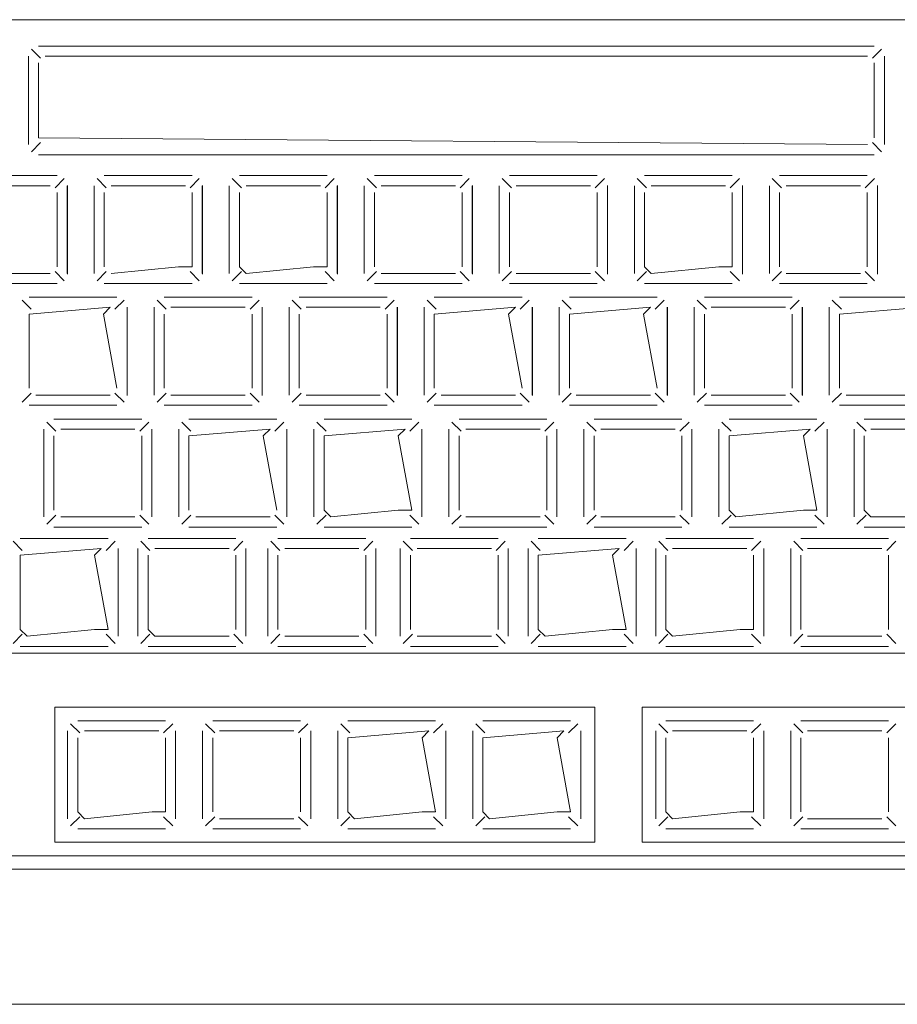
# Model space of a CAD drawing. Header units: feet. Extents: x 8 to 127, y 6 to 90.
# Tile 81 of 256: x 37.3085 to 37.3735, y 50.2827 to 50.3556. Entities that reach past the tile are written whole.
import ezdxf

# ---------------------------------------------------------------- set-up
doc = ezdxf.new("R2010")
doc.units = ezdxf.units.FT
doc.header["$MEASUREMENT"] = 0
doc.layers.add('MOBILARIO', color=8, linetype='Continuous')

msp = doc.modelspace()

# ---------------------------------------------------------------- linework, layer by layer
at = {"layer": 'MOBILARIO', "lineweight": 5}
for p, q in [((37.389136, 50.355619), (37.292636, 50.355619)), ((37.389136, 50.355619), (37.292636, 50.355619)), ((37.310084, 50.352768), (37.309407, 50.353444)), ((37.310084, 50.352768), (37.309407, 50.353444)), ((37.371834, 50.353664), (37.309937, 50.353664)), ((37.371834, 50.353664), (37.309937, 50.353664)), ((37.371687, 50.352768), (37.372364, 50.353444)), ((37.371687, 50.352768), (37.372364, 50.353444)), ((37.309187, 50.352914), (37.309187, 50.346369)), ((37.309187, 50.346369), (37.309187, 50.352914)), ((37.309187, 50.352914), (37.309187, 50.346369)), ((37.309187, 50.346369), (37.309187, 50.352914)), ((37.310437, 50.352914), (37.371334, 50.352914)), ((37.310437, 50.352914), (37.371334, 50.352914)), ((37.372584, 50.346369), (37.372584, 50.352914)), ((37.372584, 50.346369), (37.372584, 50.352914)), ((37.309937, 50.346869), (37.309937, 50.352414)), ((37.309937, 50.346869), (37.309937, 50.352414)), ((37.371834, 50.352414), (37.371834, 50.346869)), ((37.371834, 50.352414), (37.371834, 50.346869)), ((37.371334, 50.346369), (37.309937, 50.346869)), ((37.371334, 50.346369), (37.309937, 50.346869)), ((37.310084, 50.346516), (37.309407, 50.345839)), ((37.310084, 50.346516), (37.309407, 50.345839)), ((37.371687, 50.346516), (37.372364, 50.345839)), ((37.371687, 50.346516), (37.372364, 50.345839)), ((37.309937, 50.345619), (37.371834, 50.345619)), ((37.309937, 50.345619), (37.371834, 50.345619)), ((37.311312, 50.344066), (37.304812, 50.344066)), ((37.311312, 50.344066), (37.304812, 50.344066)), ((37.311165, 50.343169), (37.311842, 50.343846)), ((37.311165, 50.343169), (37.311842, 50.343846)), ((37.314958, 50.343169), (37.314281, 50.343846)), ((37.314958, 50.343169), (37.314281, 50.343846)), ((37.321312, 50.344066), (37.314812, 50.344066)), ((37.321312, 50.344066), (37.314812, 50.344066)), ((37.321165, 50.343169), (37.321842, 50.343846)), ((37.321165, 50.343169), (37.321842, 50.343846)), ((37.324958, 50.343169), (37.324281, 50.343846)), ((37.324958, 50.343169), (37.324281, 50.343846)), ((37.331312, 50.344066), (37.324812, 50.344066)), ((37.331312, 50.344066), (37.324812, 50.344066)), ((37.331165, 50.343169), (37.331842, 50.343846)), ((37.331165, 50.343169), (37.331842, 50.343846)), ((37.334958, 50.343169), (37.334281, 50.343846)), ((37.334958, 50.343169), (37.334281, 50.343846)), ((37.341312, 50.344066), (37.334812, 50.344066)), ((37.341312, 50.344066), (37.334812, 50.344066)), ((37.341165, 50.343169), (37.341842, 50.343846)), ((37.341165, 50.343169), (37.341842, 50.343846)), ((37.344958, 50.343169), (37.344281, 50.343846)), ((37.344958, 50.343169), (37.344281, 50.343846)), ((37.351312, 50.344066), (37.344812, 50.344066)), ((37.351312, 50.344066), (37.344812, 50.344066)), ((37.351165, 50.343169), (37.351842, 50.343846)), ((37.351165, 50.343169), (37.351842, 50.343846)), ((37.354958, 50.343169), (37.354281, 50.343846)), ((37.354958, 50.343169), (37.354281, 50.343846)), ((37.361312, 50.344066), (37.354812, 50.344066)), ((37.361312, 50.344066), (37.354812, 50.344066)), ((37.361165, 50.343169), (37.361842, 50.343846)), ((37.361165, 50.343169), (37.361842, 50.343846)), ((37.364958, 50.343169), (37.364281, 50.343846)), ((37.364958, 50.343169), (37.364281, 50.343846)), ((37.371312, 50.344066), (37.364812, 50.344066)), ((37.371312, 50.344066), (37.364812, 50.344066)), ((37.371165, 50.343169), (37.371842, 50.343846)), ((37.371165, 50.343169), (37.371842, 50.343846)), ((37.310812, 50.343316), (37.305312, 50.343316)), ((37.310812, 50.343316), (37.305312, 50.343316)), ((37.312062, 50.336816), (37.312062, 50.343316)), ((37.312062, 50.336816), (37.312062, 50.343316)), ((37.312074, 50.336779), (37.312074, 50.343324)), ((37.312074, 50.336779), (37.312074, 50.343324)), ((37.314062, 50.343316), (37.314062, 50.336816)), ((37.314062, 50.343316), (37.314062, 50.336816)), ((37.320812, 50.343316), (37.315312, 50.343316)), ((37.320812, 50.343316), (37.315312, 50.343316)), ((37.322062, 50.336816), (37.322062, 50.343316)), ((37.322062, 50.336816), (37.322062, 50.343316)), ((37.322074, 50.336779), (37.322074, 50.343324)), ((37.322074, 50.336779), (37.322074, 50.343324)), ((37.324062, 50.343316), (37.324062, 50.336816)), ((37.324062, 50.343316), (37.324062, 50.336816)), ((37.330812, 50.343316), (37.325312, 50.343316)), ((37.330812, 50.343316), (37.325312, 50.343316)), ((37.332062, 50.336816), (37.332062, 50.343316)), ((37.332062, 50.336816), (37.332062, 50.343316)), ((37.332074, 50.336779), (37.332074, 50.343324)), ((37.332074, 50.336779), (37.332074, 50.343324)), ((37.334062, 50.343316), (37.334062, 50.336816)), ((37.334062, 50.343316), (37.334062, 50.336816)), ((37.340812, 50.343316), (37.335312, 50.343316)), ((37.340812, 50.343316), (37.335312, 50.343316)), ((37.342062, 50.336816), (37.342062, 50.343316)), ((37.342062, 50.336816), (37.342062, 50.343316)), ((37.342074, 50.336779), (37.342074, 50.343324)), ((37.342074, 50.336779), (37.342074, 50.343324)), ((37.344062, 50.343316), (37.344062, 50.336816)), ((37.344062, 50.343316), (37.344062, 50.336816)), ((37.350812, 50.343316), (37.345312, 50.343316)), ((37.350812, 50.343316), (37.345312, 50.343316)), ((37.352062, 50.336816), (37.352062, 50.343316)), ((37.352062, 50.336816), (37.352062, 50.343316)), ((37.352074, 50.336779), (37.352074, 50.343324)), ((37.352074, 50.336779), (37.352074, 50.343324)), ((37.354062, 50.343316), (37.354062, 50.336816)), ((37.354062, 50.343316), (37.354062, 50.336816)), ((37.360812, 50.343316), (37.355312, 50.343316)), ((37.360812, 50.343316), (37.355312, 50.343316)), ((37.362062, 50.336816), (37.362062, 50.343316)), ((37.362062, 50.336816), (37.362062, 50.343316)), ((37.362074, 50.336779), (37.362074, 50.343324)), ((37.362074, 50.336779), (37.362074, 50.343324)), ((37.364062, 50.343316), (37.364062, 50.336816)), ((37.364062, 50.343316), (37.364062, 50.336816)), ((37.370812, 50.343316), (37.365312, 50.343316)), ((37.370812, 50.343316), (37.365312, 50.343316)), ((37.372062, 50.336816), (37.372062, 50.343316)), ((37.372062, 50.336816), (37.372062, 50.343316)), ((37.372074, 50.336779), (37.372074, 50.343324)), ((37.372074, 50.336779), (37.372074, 50.343324)), ((37.311312, 50.337316), (37.311312, 50.342816)), ((37.311312, 50.337316), (37.311312, 50.342816)), ((37.314812, 50.342816), (37.314812, 50.337316)), ((37.314812, 50.342816), (37.314812, 50.337316)), ((37.321312, 50.337316), (37.321312, 50.342816)), ((37.321312, 50.337316), (37.321312, 50.342816)), ((37.324812, 50.342816), (37.324812, 50.337316)), ((37.324812, 50.342816), (37.324812, 50.337316)), ((37.331312, 50.337316), (37.331312, 50.342816)), ((37.331312, 50.337316), (37.331312, 50.342816)), ((37.334812, 50.342816), (37.334812, 50.337316)), ((37.334812, 50.342816), (37.334812, 50.337316)), ((37.341312, 50.337316), (37.341312, 50.342816)), ((37.341312, 50.337316), (37.341312, 50.342816)), ((37.344812, 50.342816), (37.344812, 50.337316)), ((37.344812, 50.342816), (37.344812, 50.337316)), ((37.351312, 50.337316), (37.351312, 50.342816)), ((37.351312, 50.337316), (37.351312, 50.342816)), ((37.354812, 50.342816), (37.354812, 50.337316)), ((37.354812, 50.342816), (37.354812, 50.337316)), ((37.361312, 50.337316), (37.361312, 50.342816)), ((37.361312, 50.337316), (37.361312, 50.342816)), ((37.364812, 50.342816), (37.364812, 50.337316)), ((37.364812, 50.342816), (37.364812, 50.337316)), ((37.371312, 50.337316), (37.371312, 50.342816)), ((37.371312, 50.337316), (37.371312, 50.342816)), ((37.315312, 50.336816), (37.320312, 50.337316)), ((37.315312, 50.336816), (37.320312, 50.337316)), ((37.320312, 50.337316), (37.321312, 50.337316)), ((37.320312, 50.337316), (37.321312, 50.337316)), ((37.324812, 50.337316), (37.325312, 50.336816)), ((37.324812, 50.337316), (37.325312, 50.336816)), ((37.325312, 50.336816), (37.330312, 50.337316)), ((37.325312, 50.336816), (37.330312, 50.337316)), ((37.330312, 50.337316), (37.331312, 50.337316)), ((37.330312, 50.337316), (37.331312, 50.337316)), ((37.354812, 50.337316), (37.355312, 50.336816)), ((37.354812, 50.337316), (37.355312, 50.336816)), ((37.355312, 50.336816), (37.360312, 50.337316)), ((37.355312, 50.336816), (37.360312, 50.337316)), ((37.360312, 50.337316), (37.361312, 50.337316)), ((37.360312, 50.337316), (37.361312, 50.337316)), ((37.305312, 50.336816), (37.310812, 50.336816)), ((37.305312, 50.336816), (37.310812, 50.336816)), ((37.311165, 50.336962), (37.311842, 50.336285)), ((37.311165, 50.336962), (37.311842, 50.336285)), ((37.314958, 50.336962), (37.314281, 50.336285)), ((37.314958, 50.336962), (37.314281, 50.336285)), ((37.321165, 50.336962), (37.321842, 50.336285)), ((37.321165, 50.336962), (37.321842, 50.336285)), ((37.324958, 50.336962), (37.324281, 50.336285)), ((37.324958, 50.336962), (37.324281, 50.336285)), ((37.331165, 50.336962), (37.331842, 50.336285)), ((37.331165, 50.336962), (37.331842, 50.336285)), ((37.334958, 50.336962), (37.334281, 50.336285)), ((37.334958, 50.336962), (37.334281, 50.336285)), ((37.335312, 50.336816), (37.340812, 50.336816)), ((37.335312, 50.336816), (37.340812, 50.336816)), ((37.341165, 50.336962), (37.341842, 50.336285)), ((37.341165, 50.336962), (37.341842, 50.336285)), ((37.344958, 50.336962), (37.344281, 50.336285)), ((37.344958, 50.336962), (37.344281, 50.336285)), ((37.345312, 50.336816), (37.350812, 50.336816)), ((37.345312, 50.336816), (37.350812, 50.336816)), ((37.351165, 50.336962), (37.351842, 50.336285)), ((37.351165, 50.336962), (37.351842, 50.336285)), ((37.354958, 50.336962), (37.354281, 50.336285)), ((37.354958, 50.336962), (37.354281, 50.336285)), ((37.361165, 50.336962), (37.361842, 50.336285)), ((37.361165, 50.336962), (37.361842, 50.336285)), ((37.364958, 50.336962), (37.364281, 50.336285)), ((37.364958, 50.336962), (37.364281, 50.336285)), ((37.365312, 50.336816), (37.370812, 50.336816)), ((37.365312, 50.336816), (37.370812, 50.336816)), ((37.371165, 50.336962), (37.371842, 50.336285)), ((37.371165, 50.336962), (37.371842, 50.336285)), ((37.304812, 50.336066), (37.311312, 50.336066)), ((37.304812, 50.336066), (37.311312, 50.336066)), ((37.314812, 50.336066), (37.321312, 50.336066)), ((37.314812, 50.336066), (37.321312, 50.336066)), ((37.324812, 50.336066), (37.331312, 50.336066)), ((37.324812, 50.336066), (37.331312, 50.336066)), ((37.334812, 50.336066), (37.341312, 50.336066)), ((37.334812, 50.336066), (37.341312, 50.336066)), ((37.344812, 50.336066), (37.351312, 50.336066)), ((37.344812, 50.336066), (37.351312, 50.336066)), ((37.354812, 50.336066), (37.361312, 50.336066)), ((37.354812, 50.336066), (37.361312, 50.336066)), ((37.364812, 50.336066), (37.371312, 50.336066)), ((37.364812, 50.336066), (37.371312, 50.336066)), ((37.315749, 50.335066), (37.309249, 50.335066)), ((37.315749, 50.335066), (37.309249, 50.335066)), ((37.325749, 50.335066), (37.319249, 50.335066)), ((37.325749, 50.335066), (37.319249, 50.335066)), ((37.335749, 50.335066), (37.329249, 50.335066)), ((37.335749, 50.335066), (37.329249, 50.335066)), ((37.345749, 50.335066), (37.339249, 50.335066)), ((37.345749, 50.335066), (37.339249, 50.335066)), ((37.355749, 50.335066), (37.349249, 50.335066)), ((37.355749, 50.335066), (37.349249, 50.335066)), ((37.365749, 50.335066), (37.359249, 50.335066)), ((37.365749, 50.335066), (37.359249, 50.335066)), ((37.375749, 50.335066), (37.369249, 50.335066)), ((37.375749, 50.335066), (37.369249, 50.335066)), ((37.309395, 50.33417), (37.308718, 50.334846)), ((37.309395, 50.33417), (37.308718, 50.334846)), ((37.315249, 50.334316), (37.309249, 50.333816)), ((37.315249, 50.334316), (37.309249, 50.333816)), ((37.314749, 50.333816), (37.315249, 50.334316)), ((37.314749, 50.333816), (37.315249, 50.334316)), ((37.315602, 50.33417), (37.316279, 50.334846)), ((37.315602, 50.33417), (37.316279, 50.334846)), ((37.316499, 50.327816), (37.316499, 50.334316)), ((37.316499, 50.327816), (37.316499, 50.334316)), ((37.316511, 50.32778), (37.316511, 50.334325)), ((37.316511, 50.32778), (37.316511, 50.334325)), ((37.318499, 50.334316), (37.318499, 50.327816)), ((37.318499, 50.334316), (37.318499, 50.327816)), ((37.319395, 50.33417), (37.318718, 50.334846)), ((37.319395, 50.33417), (37.318718, 50.334846)), ((37.325249, 50.334316), (37.319749, 50.334316)), ((37.325249, 50.334316), (37.319749, 50.334316)), ((37.325602, 50.33417), (37.326279, 50.334846)), ((37.325602, 50.33417), (37.326279, 50.334846)), ((37.326499, 50.327816), (37.326499, 50.334316)), ((37.326499, 50.327816), (37.326499, 50.334316)), ((37.326511, 50.32778), (37.326511, 50.334325)), ((37.326511, 50.32778), (37.326511, 50.334325)), ((37.328499, 50.334316), (37.328499, 50.327816)), ((37.328499, 50.334316), (37.328499, 50.327816)), ((37.329395, 50.33417), (37.328718, 50.334846)), ((37.329395, 50.33417), (37.328718, 50.334846)), ((37.335249, 50.334316), (37.329749, 50.334316)), ((37.335249, 50.334316), (37.329749, 50.334316)), ((37.335602, 50.33417), (37.336279, 50.334846)), ((37.335602, 50.33417), (37.336279, 50.334846)), ((37.336499, 50.327816), (37.336499, 50.334316)), ((37.336499, 50.327816), (37.336499, 50.334316)), ((37.336511, 50.32778), (37.336511, 50.334325)), ((37.336511, 50.32778), (37.336511, 50.334325)), ((37.338499, 50.334316), (37.338499, 50.327816)), ((37.338499, 50.334316), (37.338499, 50.327816)), ((37.339395, 50.33417), (37.338718, 50.334846)), ((37.339395, 50.33417), (37.338718, 50.334846)), ((37.345249, 50.334316), (37.339249, 50.333816)), ((37.345249, 50.334316), (37.339249, 50.333816)), ((37.344749, 50.333816), (37.345249, 50.334316)), ((37.344749, 50.333816), (37.345249, 50.334316)), ((37.345602, 50.33417), (37.346279, 50.334846)), ((37.345602, 50.33417), (37.346279, 50.334846)), ((37.346499, 50.327816), (37.346499, 50.334316)), ((37.346499, 50.327816), (37.346499, 50.334316)), ((37.346511, 50.32778), (37.346511, 50.334325)), ((37.346511, 50.32778), (37.346511, 50.334325)), ((37.348499, 50.334316), (37.348499, 50.327816)), ((37.348499, 50.334316), (37.348499, 50.327816)), ((37.349395, 50.33417), (37.348718, 50.334846)), ((37.349395, 50.33417), (37.348718, 50.334846)), ((37.355249, 50.334316), (37.349249, 50.333816)), ((37.355249, 50.334316), (37.349249, 50.333816)), ((37.354749, 50.333816), (37.355249, 50.334316)), ((37.354749, 50.333816), (37.355249, 50.334316)), ((37.355602, 50.33417), (37.356279, 50.334846)), ((37.355602, 50.33417), (37.356279, 50.334846)), ((37.356499, 50.327816), (37.356499, 50.334316)), ((37.356499, 50.327816), (37.356499, 50.334316)), ((37.356511, 50.32778), (37.356511, 50.334325)), ((37.356511, 50.32778), (37.356511, 50.334325)), ((37.358499, 50.334316), (37.358499, 50.327816)), ((37.358499, 50.334316), (37.358499, 50.327816)), ((37.359395, 50.33417), (37.358718, 50.334846)), ((37.359395, 50.33417), (37.358718, 50.334846)), ((37.365249, 50.334316), (37.359749, 50.334316)), ((37.365249, 50.334316), (37.359749, 50.334316)), ((37.365602, 50.33417), (37.366279, 50.334846)), ((37.365602, 50.33417), (37.366279, 50.334846)), ((37.366499, 50.327816), (37.366499, 50.334316)), ((37.366499, 50.327816), (37.366499, 50.334316)), ((37.366511, 50.32778), (37.366511, 50.334325)), ((37.366511, 50.32778), (37.366511, 50.334325)), ((37.368499, 50.334316), (37.368499, 50.327816)), ((37.368499, 50.334316), (37.368499, 50.327816)), ((37.369395, 50.33417), (37.368718, 50.334846)), ((37.369395, 50.33417), (37.368718, 50.334846)), ((37.375249, 50.334316), (37.369249, 50.333816)), ((37.375249, 50.334316), (37.369249, 50.333816)), ((37.309249, 50.333816), (37.309249, 50.328316)), ((37.309249, 50.333816), (37.309249, 50.328316)), ((37.315749, 50.328316), (37.314749, 50.333816)), ((37.315749, 50.328316), (37.314749, 50.333816)), ((37.319249, 50.333816), (37.319249, 50.328316)), ((37.319249, 50.333816), (37.319249, 50.328316)), ((37.325749, 50.328316), (37.325749, 50.333816)), ((37.325749, 50.328316), (37.325749, 50.333816)), ((37.329249, 50.333816), (37.329249, 50.328316)), ((37.329249, 50.333816), (37.329249, 50.328316)), ((37.335749, 50.328316), (37.335749, 50.333816)), ((37.335749, 50.328316), (37.335749, 50.333816)), ((37.339249, 50.333816), (37.339249, 50.328316)), ((37.339249, 50.333816), (37.339249, 50.328316)), ((37.345749, 50.328316), (37.344749, 50.333816)), ((37.345749, 50.328316), (37.344749, 50.333816)), ((37.349249, 50.333816), (37.349249, 50.328316)), ((37.349249, 50.333816), (37.349249, 50.328316)), ((37.355749, 50.328316), (37.354749, 50.333816)), ((37.355749, 50.328316), (37.354749, 50.333816)), ((37.359249, 50.333816), (37.359249, 50.328316)), ((37.359249, 50.333816), (37.359249, 50.328316)), ((37.365749, 50.328316), (37.365749, 50.333816)), ((37.365749, 50.328316), (37.365749, 50.333816)), ((37.369249, 50.333816), (37.369249, 50.328316)), ((37.369249, 50.333816), (37.369249, 50.328316)), ((37.309395, 50.327962), (37.308718, 50.327286)), ((37.309395, 50.327962), (37.308718, 50.327286)), ((37.309749, 50.327816), (37.315249, 50.327816)), ((37.309749, 50.327816), (37.315249, 50.327816)), ((37.315602, 50.327962), (37.316279, 50.327286)), ((37.315602, 50.327962), (37.316279, 50.327286)), ((37.319395, 50.327962), (37.318718, 50.327286)), ((37.319395, 50.327962), (37.318718, 50.327286)), ((37.319749, 50.327816), (37.325249, 50.327816)), ((37.319749, 50.327816), (37.325249, 50.327816)), ((37.325602, 50.327962), (37.326279, 50.327286)), ((37.325602, 50.327962), (37.326279, 50.327286)), ((37.329395, 50.327962), (37.328718, 50.327286)), ((37.329395, 50.327962), (37.328718, 50.327286)), ((37.329749, 50.327816), (37.335249, 50.327816)), ((37.329749, 50.327816), (37.335249, 50.327816)), ((37.335602, 50.327962), (37.336279, 50.327286)), ((37.335602, 50.327962), (37.336279, 50.327286)), ((37.339395, 50.327962), (37.338718, 50.327286)), ((37.339395, 50.327962), (37.338718, 50.327286)), ((37.339749, 50.327816), (37.345249, 50.327816)), ((37.339749, 50.327816), (37.345249, 50.327816)), ((37.345602, 50.327962), (37.346279, 50.327286)), ((37.345602, 50.327962), (37.346279, 50.327286)), ((37.349395, 50.327962), (37.348718, 50.327286)), ((37.349395, 50.327962), (37.348718, 50.327286)), ((37.349749, 50.327816), (37.355249, 50.327816)), ((37.349749, 50.327816), (37.355249, 50.327816)), ((37.355602, 50.327962), (37.356279, 50.327286)), ((37.355602, 50.327962), (37.356279, 50.327286)), ((37.359395, 50.327962), (37.358718, 50.327286)), ((37.359395, 50.327962), (37.358718, 50.327286)), ((37.359749, 50.327816), (37.365249, 50.327816)), ((37.359749, 50.327816), (37.365249, 50.327816)), ((37.365602, 50.327962), (37.366279, 50.327286)), ((37.365602, 50.327962), (37.366279, 50.327286)), ((37.369395, 50.327962), (37.368718, 50.327286)), ((37.369395, 50.327962), (37.368718, 50.327286)), ((37.369749, 50.327816), (37.375249, 50.327816)), ((37.369749, 50.327816), (37.375249, 50.327816)), ((37.309249, 50.327066), (37.315749, 50.327066)), ((37.309249, 50.327066), (37.315749, 50.327066)), ((37.319249, 50.327066), (37.325749, 50.327066)), ((37.319249, 50.327066), (37.325749, 50.327066)), ((37.329249, 50.327066), (37.335749, 50.327066)), ((37.329249, 50.327066), (37.335749, 50.327066)), ((37.339249, 50.327066), (37.345749, 50.327066)), ((37.339249, 50.327066), (37.345749, 50.327066)), ((37.349249, 50.327066), (37.355749, 50.327066)), ((37.349249, 50.327066), (37.355749, 50.327066)), ((37.359249, 50.327066), (37.365749, 50.327066)), ((37.359249, 50.327066), (37.365749, 50.327066)), ((37.369249, 50.327066), (37.375749, 50.327066)), ((37.369249, 50.327066), (37.375749, 50.327066)), ((37.311228, 50.325133), (37.310551, 50.32581)), ((37.311228, 50.325133), (37.310551, 50.32581)), ((37.317581, 50.32603), (37.311081, 50.32603)), ((37.317581, 50.32603), (37.311081, 50.32603)), ((37.317435, 50.325133), (37.318111, 50.32581)), ((37.317435, 50.325133), (37.318111, 50.32581)), ((37.321228, 50.325133), (37.320551, 50.32581)), ((37.321228, 50.325133), (37.320551, 50.32581)), ((37.327581, 50.32603), (37.321081, 50.32603)), ((37.327581, 50.32603), (37.321081, 50.32603)), ((37.327435, 50.325133), (37.328111, 50.32581)), ((37.327435, 50.325133), (37.328111, 50.32581)), ((37.331228, 50.325133), (37.330551, 50.32581)), ((37.331228, 50.325133), (37.330551, 50.32581)), ((37.337581, 50.32603), (37.331081, 50.32603)), ((37.337581, 50.32603), (37.331081, 50.32603)), ((37.337435, 50.325133), (37.338111, 50.32581)), ((37.337435, 50.325133), (37.338111, 50.32581)), ((37.341228, 50.325133), (37.340551, 50.32581)), ((37.341228, 50.325133), (37.340551, 50.32581)), ((37.347581, 50.32603), (37.341081, 50.32603)), ((37.347581, 50.32603), (37.341081, 50.32603)), ((37.347435, 50.325133), (37.348111, 50.32581)), ((37.347435, 50.325133), (37.348111, 50.32581)), ((37.351228, 50.325133), (37.350551, 50.32581)), ((37.351228, 50.325133), (37.350551, 50.32581)), ((37.357581, 50.32603), (37.351081, 50.32603)), ((37.357581, 50.32603), (37.351081, 50.32603)), ((37.357435, 50.325133), (37.358111, 50.32581)), ((37.357435, 50.325133), (37.358111, 50.32581)), ((37.361228, 50.325133), (37.360551, 50.32581)), ((37.361228, 50.325133), (37.360551, 50.32581)), ((37.367581, 50.32603), (37.361081, 50.32603)), ((37.367581, 50.32603), (37.361081, 50.32603)), ((37.367435, 50.325133), (37.368111, 50.32581)), ((37.367435, 50.325133), (37.368111, 50.32581)), ((37.371228, 50.325133), (37.370551, 50.32581)), ((37.371228, 50.325133), (37.370551, 50.32581)), ((37.377581, 50.32603), (37.371081, 50.32603)), ((37.377581, 50.32603), (37.371081, 50.32603)), ((37.310331, 50.32528), (37.310331, 50.31878)), ((37.310331, 50.32528), (37.310331, 50.31878)), ((37.311081, 50.32478), (37.311081, 50.31928)), ((37.311081, 50.32478), (37.311081, 50.31928)), ((37.317081, 50.32528), (37.311581, 50.32528)), ((37.317081, 50.32528), (37.311581, 50.32528)), ((37.317581, 50.31928), (37.317581, 50.32478)), ((37.317581, 50.31928), (37.317581, 50.32478)), ((37.318331, 50.31878), (37.318331, 50.32528)), ((37.318331, 50.31878), (37.318331, 50.32528)), ((37.320331, 50.32528), (37.320331, 50.31878)), ((37.320331, 50.32528), (37.320331, 50.31878)), ((37.327081, 50.32528), (37.321081, 50.32478)), ((37.327081, 50.32528), (37.321081, 50.32478)), ((37.321081, 50.32478), (37.321081, 50.31928)), ((37.321081, 50.32478), (37.321081, 50.31928)), ((37.326581, 50.32478), (37.327081, 50.32528)), ((37.326581, 50.32478), (37.327081, 50.32528)), ((37.327581, 50.31928), (37.326581, 50.32478)), ((37.327581, 50.31928), (37.326581, 50.32478)), ((37.328331, 50.31878), (37.328331, 50.32528)), ((37.328331, 50.31878), (37.328331, 50.32528)), ((37.330331, 50.32528), (37.330331, 50.31878)), ((37.330331, 50.32528), (37.330331, 50.31878)), ((37.337081, 50.32528), (37.331081, 50.32478)), ((37.337081, 50.32528), (37.331081, 50.32478)), ((37.331081, 50.32478), (37.331081, 50.31928)), ((37.331081, 50.32478), (37.331081, 50.31928)), ((37.336581, 50.32478), (37.337081, 50.32528)), ((37.336581, 50.32478), (37.337081, 50.32528)), ((37.337581, 50.31928), (37.336581, 50.32478)), ((37.337581, 50.31928), (37.336581, 50.32478)), ((37.338331, 50.31878), (37.338331, 50.32528)), ((37.338331, 50.31878), (37.338331, 50.32528)), ((37.340331, 50.32528), (37.340331, 50.31878)), ((37.340331, 50.32528), (37.340331, 50.31878)), ((37.341081, 50.32478), (37.341081, 50.31928)), ((37.341081, 50.32478), (37.341081, 50.31928)), ((37.347081, 50.32528), (37.341581, 50.32528)), ((37.347081, 50.32528), (37.341581, 50.32528)), ((37.347581, 50.31928), (37.347581, 50.32478)), ((37.347581, 50.31928), (37.347581, 50.32478)), ((37.348331, 50.31878), (37.348331, 50.32528)), ((37.348331, 50.31878), (37.348331, 50.32528)), ((37.350331, 50.32528), (37.350331, 50.31878)), ((37.350331, 50.32528), (37.350331, 50.31878)), ((37.351081, 50.32478), (37.351081, 50.31928)), ((37.351081, 50.32478), (37.351081, 50.31928)), ((37.357081, 50.32528), (37.351581, 50.32528)), ((37.357081, 50.32528), (37.351581, 50.32528)), ((37.357581, 50.31928), (37.357581, 50.32478)), ((37.357581, 50.31928), (37.357581, 50.32478)), ((37.358331, 50.31878), (37.358331, 50.32528)), ((37.358331, 50.31878), (37.358331, 50.32528)), ((37.360331, 50.32528), (37.360331, 50.31878)), ((37.360331, 50.32528), (37.360331, 50.31878)), ((37.367081, 50.32528), (37.361081, 50.32478)), ((37.367081, 50.32528), (37.361081, 50.32478)), ((37.361081, 50.32478), (37.361081, 50.31928)), ((37.361081, 50.32478), (37.361081, 50.31928)), ((37.366581, 50.32478), (37.367081, 50.32528)), ((37.366581, 50.32478), (37.367081, 50.32528)), ((37.367581, 50.31928), (37.366581, 50.32478)), ((37.367581, 50.31928), (37.366581, 50.32478)), ((37.368331, 50.31878), (37.368331, 50.32528)), ((37.368331, 50.31878), (37.368331, 50.32528)), ((37.370331, 50.32528), (37.370331, 50.31878)), ((37.370331, 50.32528), (37.370331, 50.31878)), ((37.371081, 50.32478), (37.371081, 50.31928)), ((37.371081, 50.32478), (37.371081, 50.31928)), ((37.377081, 50.32528), (37.371581, 50.32528)), ((37.377081, 50.32528), (37.371581, 50.32528)), ((37.311228, 50.318926), (37.310551, 50.318249)), ((37.311228, 50.318926), (37.310551, 50.318249)), ((37.317435, 50.318926), (37.318111, 50.318249)), ((37.317435, 50.318926), (37.318111, 50.318249)), ((37.321228, 50.318926), (37.320551, 50.318249)), ((37.321228, 50.318926), (37.320551, 50.318249)), ((37.327435, 50.318926), (37.328111, 50.318249)), ((37.327435, 50.318926), (37.328111, 50.318249)), ((37.331228, 50.318926), (37.330551, 50.318249)), ((37.331228, 50.318926), (37.330551, 50.318249)), ((37.331081, 50.31928), (37.331581, 50.31878)), ((37.331081, 50.31928), (37.331581, 50.31878)), ((37.331581, 50.31878), (37.336581, 50.31928)), ((37.331581, 50.31878), (37.336581, 50.31928)), ((37.336581, 50.31928), (37.337581, 50.31928)), ((37.336581, 50.31928), (37.337581, 50.31928)), ((37.337435, 50.318926), (37.338111, 50.318249)), ((37.337435, 50.318926), (37.338111, 50.318249)), ((37.341228, 50.318926), (37.340551, 50.318249)), ((37.341228, 50.318926), (37.340551, 50.318249)), ((37.347435, 50.318926), (37.348111, 50.318249)), ((37.347435, 50.318926), (37.348111, 50.318249)), ((37.351228, 50.318926), (37.350551, 50.318249)), ((37.351228, 50.318926), (37.350551, 50.318249)), ((37.357435, 50.318926), (37.358111, 50.318249)), ((37.357435, 50.318926), (37.358111, 50.318249)), ((37.361228, 50.318926), (37.360551, 50.318249)), ((37.361228, 50.318926), (37.360551, 50.318249)), ((37.361081, 50.31928), (37.361581, 50.31878)), ((37.361081, 50.31928), (37.361581, 50.31878)), ((37.361581, 50.31878), (37.366581, 50.31928)), ((37.361581, 50.31878), (37.366581, 50.31928)), ((37.366581, 50.31928), (37.367581, 50.31928)), ((37.366581, 50.31928), (37.367581, 50.31928)), ((37.367435, 50.318926), (37.368111, 50.318249)), ((37.367435, 50.318926), (37.368111, 50.318249)), ((37.371228, 50.318926), (37.370551, 50.318249)), ((37.371228, 50.318926), (37.370551, 50.318249)), ((37.371081, 50.31928), (37.371581, 50.31878)), ((37.371081, 50.31928), (37.371581, 50.31878)), ((37.311581, 50.31878), (37.317081, 50.31878)), ((37.311581, 50.31878), (37.317081, 50.31878)), ((37.321581, 50.31878), (37.327081, 50.31878)), ((37.321581, 50.31878), (37.327081, 50.31878)), ((37.341581, 50.31878), (37.347081, 50.31878)), ((37.341581, 50.31878), (37.347081, 50.31878)), ((37.351581, 50.31878), (37.357081, 50.31878)), ((37.351581, 50.31878), (37.357081, 50.31878)), ((37.371581, 50.31878), (37.377081, 50.31878)), ((37.371581, 50.31878), (37.377081, 50.31878)), ((37.311081, 50.31803), (37.317581, 50.31803)), ((37.311081, 50.31803), (37.317581, 50.31803)), ((37.321081, 50.31803), (37.327581, 50.31803)), ((37.321081, 50.31803), (37.327581, 50.31803)), ((37.331081, 50.31803), (37.337581, 50.31803)), ((37.331081, 50.31803), (37.337581, 50.31803)), ((37.341081, 50.31803), (37.347581, 50.31803)), ((37.341081, 50.31803), (37.347581, 50.31803)), ((37.351081, 50.31803), (37.357581, 50.31803)), ((37.351081, 50.31803), (37.357581, 50.31803)), ((37.361081, 50.31803), (37.367581, 50.31803)), ((37.361081, 50.31803), (37.367581, 50.31803)), ((37.371081, 50.31803), (37.377581, 50.31803)), ((37.371081, 50.31803), (37.377581, 50.31803)), ((37.308737, 50.3163), (37.30806, 50.316977)), ((37.308737, 50.3163), (37.30806, 50.316977)), ((37.31509, 50.317196), (37.30859, 50.317196)), ((37.31509, 50.317196), (37.30859, 50.317196)), ((37.314944, 50.3163), (37.315621, 50.316977)), ((37.314944, 50.3163), (37.315621, 50.316977)), ((37.318193, 50.3163), (37.317516, 50.316977)), ((37.318193, 50.3163), (37.317516, 50.316977)), ((37.324546, 50.317196), (37.318046, 50.317196)), ((37.324546, 50.317196), (37.318046, 50.317196)), ((37.3244, 50.3163), (37.325077, 50.316977)), ((37.3244, 50.3163), (37.325077, 50.316977)), ((37.327814, 50.3163), (37.327138, 50.316977)), ((37.327814, 50.3163), (37.327138, 50.316977)), ((37.334168, 50.317196), (37.327668, 50.317196)), ((37.334168, 50.317196), (37.327668, 50.317196)), ((37.334021, 50.3163), (37.334698, 50.316977)), ((37.334021, 50.3163), (37.334698, 50.316977)), ((37.337624, 50.3163), (37.336947, 50.316977)), ((37.337624, 50.3163), (37.336947, 50.316977)), ((37.343977, 50.317196), (37.337477, 50.317196)), ((37.343977, 50.317196), (37.337477, 50.317196)), ((37.343831, 50.3163), (37.344508, 50.316977)), ((37.343831, 50.3163), (37.344508, 50.316977)), ((37.347093, 50.3163), (37.346416, 50.316977)), ((37.347093, 50.3163), (37.346416, 50.316977)), ((37.353446, 50.317196), (37.346946, 50.317196)), ((37.353446, 50.317196), (37.346946, 50.317196)), ((37.3533, 50.3163), (37.353977, 50.316977)), ((37.3533, 50.3163), (37.353977, 50.316977)), ((37.356542, 50.3163), (37.355865, 50.316977)), ((37.356542, 50.3163), (37.355865, 50.316977)), ((37.362895, 50.317196), (37.356395, 50.317196)), ((37.362895, 50.317196), (37.356395, 50.317196)), ((37.362749, 50.3163), (37.363426, 50.316977)), ((37.362749, 50.3163), (37.363426, 50.316977)), ((37.366542, 50.3163), (37.365865, 50.316977)), ((37.366542, 50.3163), (37.365865, 50.316977)), ((37.372895, 50.317196), (37.366395, 50.317196)), ((37.372895, 50.317196), (37.366395, 50.317196)), ((37.372749, 50.3163), (37.373426, 50.316977)), ((37.372749, 50.3163), (37.373426, 50.316977)), ((37.31459, 50.316446), (37.30859, 50.315946)), ((37.31459, 50.316446), (37.30859, 50.315946)), ((37.31409, 50.315946), (37.31459, 50.316446)), ((37.31409, 50.315946), (37.31459, 50.316446)), ((37.31584, 50.309946), (37.31584, 50.316446)), ((37.31584, 50.309946), (37.31584, 50.316446)), ((37.317296, 50.316446), (37.317296, 50.309946)), ((37.317296, 50.316446), (37.317296, 50.309946)), ((37.324046, 50.316446), (37.318546, 50.316446)), ((37.324046, 50.316446), (37.318546, 50.316446)), ((37.325296, 50.309946), (37.325296, 50.316446)), ((37.325296, 50.309946), (37.325296, 50.316446)), ((37.326918, 50.316446), (37.326918, 50.309946)), ((37.326918, 50.316446), (37.326918, 50.309946)), ((37.333668, 50.316446), (37.328168, 50.316446)), ((37.333668, 50.316446), (37.328168, 50.316446)), ((37.334918, 50.309946), (37.334918, 50.316446)), ((37.334918, 50.309946), (37.334918, 50.316446)), ((37.336727, 50.316446), (37.336727, 50.309946)), ((37.336727, 50.316446), (37.336727, 50.309946)), ((37.343477, 50.316446), (37.337977, 50.316446)), ((37.343477, 50.316446), (37.337977, 50.316446)), ((37.344727, 50.309946), (37.344727, 50.316446)), ((37.344727, 50.309946), (37.344727, 50.316446)), ((37.346196, 50.316446), (37.346196, 50.309946)), ((37.346196, 50.316446), (37.346196, 50.309946)), ((37.352946, 50.316446), (37.346946, 50.315946)), ((37.352946, 50.316446), (37.346946, 50.315946)), ((37.352446, 50.315946), (37.352946, 50.316446)), ((37.352446, 50.315946), (37.352946, 50.316446)), ((37.354196, 50.309946), (37.354196, 50.316446)), ((37.354196, 50.309946), (37.354196, 50.316446)), ((37.355645, 50.316446), (37.355645, 50.309946)), ((37.355645, 50.316446), (37.355645, 50.309946)), ((37.362395, 50.316446), (37.356895, 50.316446)), ((37.362395, 50.316446), (37.356895, 50.316446)), ((37.363645, 50.309946), (37.363645, 50.316446)), ((37.363645, 50.309946), (37.363645, 50.316446)), ((37.365645, 50.316446), (37.365645, 50.309946)), ((37.365645, 50.316446), (37.365645, 50.309946)), ((37.372395, 50.316446), (37.366895, 50.316446)), ((37.372395, 50.316446), (37.366895, 50.316446)), ((37.30859, 50.315946), (37.30859, 50.310446)), ((37.30859, 50.315946), (37.30859, 50.310446)), ((37.31509, 50.310446), (37.31409, 50.315946)), ((37.31509, 50.310446), (37.31409, 50.315946)), ((37.318046, 50.315946), (37.318046, 50.310446)), ((37.318046, 50.315946), (37.318046, 50.310446)), ((37.324546, 50.310446), (37.324546, 50.315946)), ((37.324546, 50.310446), (37.324546, 50.315946)), ((37.327668, 50.315946), (37.327668, 50.310446)), ((37.327668, 50.315946), (37.327668, 50.310446)), ((37.334168, 50.310446), (37.334168, 50.315946)), ((37.334168, 50.310446), (37.334168, 50.315946)), ((37.337477, 50.315946), (37.337477, 50.310446)), ((37.337477, 50.315946), (37.337477, 50.310446)), ((37.343977, 50.310446), (37.343977, 50.315946)), ((37.343977, 50.310446), (37.343977, 50.315946)), ((37.346946, 50.315946), (37.346946, 50.310446)), ((37.346946, 50.315946), (37.346946, 50.310446)), ((37.353446, 50.310446), (37.352446, 50.315946)), ((37.353446, 50.310446), (37.352446, 50.315946)), ((37.356395, 50.315946), (37.356395, 50.310446)), ((37.356395, 50.315946), (37.356395, 50.310446)), ((37.362895, 50.310446), (37.362895, 50.315946)), ((37.362895, 50.310446), (37.362895, 50.315946)), ((37.366395, 50.315946), (37.366395, 50.310446)), ((37.366395, 50.315946), (37.366395, 50.310446)), ((37.372895, 50.310446), (37.372895, 50.315946)), ((37.372895, 50.310446), (37.372895, 50.315946)), ((37.30859, 50.310446), (37.30909, 50.309946)), ((37.30859, 50.310446), (37.30909, 50.309946)), ((37.30909, 50.309946), (37.31409, 50.310446)), ((37.30909, 50.309946), (37.31409, 50.310446)), ((37.31409, 50.310446), (37.31509, 50.310446)), ((37.31409, 50.310446), (37.31509, 50.310446)), ((37.318046, 50.310446), (37.318546, 50.309946)), ((37.318046, 50.310446), (37.318546, 50.309946)), ((37.346946, 50.310446), (37.347446, 50.309946)), ((37.346946, 50.310446), (37.347446, 50.309946)), ((37.347446, 50.309946), (37.352446, 50.310446)), ((37.347446, 50.309946), (37.352446, 50.310446)), ((37.352446, 50.310446), (37.353446, 50.310446)), ((37.352446, 50.310446), (37.353446, 50.310446)), ((37.356395, 50.310446), (37.356895, 50.309946)), ((37.356395, 50.310446), (37.356895, 50.309946)), ((37.356895, 50.309946), (37.361895, 50.310446)), ((37.356895, 50.309946), (37.361895, 50.310446)), ((37.361895, 50.310446), (37.362895, 50.310446)), ((37.361895, 50.310446), (37.362895, 50.310446)), ((37.308737, 50.310093), (37.30806, 50.309416)), ((37.308737, 50.310093), (37.30806, 50.309416)), ((37.314944, 50.310093), (37.315621, 50.309416)), ((37.314944, 50.310093), (37.315621, 50.309416)), ((37.318193, 50.310093), (37.317516, 50.309416)), ((37.318193, 50.310093), (37.317516, 50.309416)), ((37.318546, 50.309946), (37.324046, 50.309946)), ((37.318546, 50.309946), (37.324046, 50.309946)), ((37.3244, 50.310093), (37.325077, 50.309416)), ((37.3244, 50.310093), (37.325077, 50.309416)), ((37.327814, 50.310093), (37.327138, 50.309416)), ((37.327814, 50.310093), (37.327138, 50.309416)), ((37.328168, 50.309946), (37.333668, 50.309946)), ((37.328168, 50.309946), (37.333668, 50.309946)), ((37.334021, 50.310093), (37.334698, 50.309416)), ((37.334021, 50.310093), (37.334698, 50.309416)), ((37.337624, 50.310093), (37.336947, 50.309416)), ((37.337624, 50.310093), (37.336947, 50.309416)), ((37.337977, 50.309946), (37.343477, 50.309946)), ((37.337977, 50.309946), (37.343477, 50.309946)), ((37.343831, 50.310093), (37.344508, 50.309416)), ((37.343831, 50.310093), (37.344508, 50.309416)), ((37.347093, 50.310093), (37.346416, 50.309416)), ((37.347093, 50.310093), (37.346416, 50.309416)), ((37.3533, 50.310093), (37.353977, 50.309416)), ((37.3533, 50.310093), (37.353977, 50.309416)), ((37.356542, 50.310093), (37.355865, 50.309416)), ((37.356542, 50.310093), (37.355865, 50.309416)), ((37.362749, 50.310093), (37.363426, 50.309416)), ((37.362749, 50.310093), (37.363426, 50.309416)), ((37.366542, 50.310093), (37.365865, 50.309416)), ((37.366542, 50.310093), (37.365865, 50.309416)), ((37.366895, 50.309946), (37.372395, 50.309946)), ((37.366895, 50.309946), (37.372395, 50.309946)), ((37.372749, 50.310093), (37.373426, 50.309416)), ((37.372749, 50.310093), (37.373426, 50.309416)), ((37.30859, 50.309196), (37.31509, 50.309196)), ((37.30859, 50.309196), (37.31509, 50.309196)), ((37.318046, 50.309196), (37.324546, 50.309196)), ((37.318046, 50.309196), (37.324546, 50.309196)), ((37.327668, 50.309196), (37.334168, 50.309196)), ((37.327668, 50.309196), (37.334168, 50.309196)), ((37.337477, 50.309196), (37.343977, 50.309196)), ((37.337477, 50.309196), (37.343977, 50.309196)), ((37.346946, 50.309196), (37.353446, 50.309196)), ((37.346946, 50.309196), (37.353446, 50.309196)), ((37.356395, 50.309196), (37.362895, 50.309196)), ((37.356395, 50.309196), (37.362895, 50.309196)), ((37.366395, 50.309196), (37.372895, 50.309196)), ((37.366395, 50.309196), (37.372895, 50.309196)), ((37.267636, 50.30868), (37.412136, 50.30868)), ((37.267636, 50.30868), (37.412136, 50.30868)), ((37.351136, 50.30468), (37.311136, 50.30468)), ((37.311136, 50.30468), (37.311136, 50.29468)), ((37.351136, 50.30468), (37.311136, 50.30468)), ((37.311136, 50.30468), (37.311136, 50.29468)), ((37.351136, 50.29468), (37.351136, 50.30468)), ((37.351136, 50.29468), (37.351136, 50.30468)), ((37.394636, 50.30468), (37.354636, 50.30468)), ((37.354636, 50.30468), (37.354636, 50.29468)), ((37.394636, 50.30468), (37.354636, 50.30468)), ((37.354636, 50.30468), (37.354636, 50.29468)), ((37.319344, 50.30368), (37.312844, 50.30368)), ((37.319344, 50.30368), (37.312844, 50.30368)), ((37.329344, 50.30368), (37.322844, 50.30368)), ((37.329344, 50.30368), (37.322844, 50.30368)), ((37.339344, 50.30368), (37.332844, 50.30368)), ((37.339344, 50.30368), (37.332844, 50.30368)), ((37.349344, 50.30368), (37.342844, 50.30368)), ((37.349344, 50.30368), (37.342844, 50.30368)), ((37.362895, 50.30368), (37.356395, 50.30368)), ((37.362895, 50.30368), (37.356395, 50.30368)), ((37.372895, 50.30368), (37.366395, 50.30368)), ((37.372895, 50.30368), (37.366395, 50.30368)), ((37.312094, 50.30293), (37.312094, 50.29643)), ((37.312094, 50.30293), (37.312094, 50.29643)), ((37.312991, 50.302783), (37.312314, 50.30346)), ((37.312991, 50.302783), (37.312314, 50.30346)), ((37.318844, 50.30293), (37.313344, 50.30293)), ((37.318844, 50.30293), (37.313344, 50.30293)), ((37.319198, 50.302783), (37.319875, 50.30346)), ((37.319198, 50.302783), (37.319875, 50.30346)), ((37.320094, 50.29643), (37.320094, 50.30293)), ((37.320094, 50.29643), (37.320094, 50.30293)), ((37.322094, 50.30293), (37.322094, 50.29643)), ((37.322094, 50.30293), (37.322094, 50.29643)), ((37.322991, 50.302783), (37.322314, 50.30346)), ((37.322991, 50.302783), (37.322314, 50.30346)), ((37.328844, 50.30293), (37.323344, 50.30293)), ((37.328844, 50.30293), (37.323344, 50.30293)), ((37.329198, 50.302783), (37.329875, 50.30346)), ((37.329198, 50.302783), (37.329875, 50.30346)), ((37.330094, 50.29643), (37.330094, 50.30293)), ((37.330094, 50.29643), (37.330094, 50.30293)), ((37.332094, 50.30293), (37.332094, 50.29643)), ((37.332094, 50.30293), (37.332094, 50.29643)), ((37.332991, 50.302783), (37.332314, 50.30346)), ((37.332991, 50.302783), (37.332314, 50.30346)), ((37.338844, 50.30293), (37.332844, 50.30243)), ((37.338844, 50.30293), (37.332844, 50.30243)), ((37.338344, 50.30243), (37.338844, 50.30293)), ((37.338344, 50.30243), (37.338844, 50.30293)), ((37.339198, 50.302783), (37.339875, 50.30346)), ((37.339198, 50.302783), (37.339875, 50.30346)), ((37.340094, 50.29643), (37.340094, 50.30293)), ((37.340094, 50.29643), (37.340094, 50.30293)), ((37.342094, 50.30293), (37.342094, 50.29643)), ((37.342094, 50.30293), (37.342094, 50.29643)), ((37.342991, 50.302783), (37.342314, 50.30346)), ((37.342991, 50.302783), (37.342314, 50.30346)), ((37.348844, 50.30293), (37.342844, 50.30243)), ((37.348844, 50.30293), (37.342844, 50.30243)), ((37.348344, 50.30243), (37.348844, 50.30293)), ((37.348344, 50.30243), (37.348844, 50.30293)), ((37.349198, 50.302783), (37.349875, 50.30346)), ((37.349198, 50.302783), (37.349875, 50.30346)), ((37.350094, 50.29643), (37.350094, 50.30293)), ((37.350094, 50.29643), (37.350094, 50.30293)), ((37.355645, 50.30293), (37.355645, 50.29643)), ((37.355645, 50.30293), (37.355645, 50.29643)), ((37.356542, 50.302783), (37.355865, 50.30346)), ((37.356542, 50.302783), (37.355865, 50.30346)), ((37.362395, 50.30293), (37.356895, 50.30293)), ((37.362395, 50.30293), (37.356895, 50.30293)), ((37.362749, 50.302783), (37.363426, 50.30346)), ((37.362749, 50.302783), (37.363426, 50.30346)), ((37.363645, 50.29643), (37.363645, 50.30293)), ((37.363645, 50.29643), (37.363645, 50.30293)), ((37.365645, 50.30293), (37.365645, 50.29643)), ((37.365645, 50.30293), (37.365645, 50.29643)), ((37.366542, 50.302783), (37.365865, 50.30346)), ((37.366542, 50.302783), (37.365865, 50.30346)), ((37.372395, 50.30293), (37.366895, 50.30293)), ((37.372395, 50.30293), (37.366895, 50.30293)), ((37.372749, 50.302783), (37.373426, 50.30346)), ((37.372749, 50.302783), (37.373426, 50.30346)), ((37.312844, 50.30243), (37.312844, 50.29693)), ((37.312844, 50.30243), (37.312844, 50.29693)), ((37.319344, 50.29693), (37.319344, 50.30243)), ((37.319344, 50.29693), (37.319344, 50.30243)), ((37.322844, 50.30243), (37.322844, 50.29693)), ((37.322844, 50.30243), (37.322844, 50.29693)), ((37.329344, 50.29693), (37.329344, 50.30243)), ((37.329344, 50.29693), (37.329344, 50.30243)), ((37.332844, 50.30243), (37.332844, 50.29693)), ((37.332844, 50.30243), (37.332844, 50.29693)), ((37.339344, 50.29693), (37.338344, 50.30243)), ((37.339344, 50.29693), (37.338344, 50.30243)), ((37.342844, 50.30243), (37.342844, 50.29693)), ((37.342844, 50.30243), (37.342844, 50.29693)), ((37.349344, 50.29693), (37.348344, 50.30243)), ((37.349344, 50.29693), (37.348344, 50.30243)), ((37.356395, 50.30243), (37.356395, 50.29693)), ((37.356395, 50.30243), (37.356395, 50.29693)), ((37.362895, 50.29693), (37.362895, 50.30243)), ((37.362895, 50.29693), (37.362895, 50.30243)), ((37.366395, 50.30243), (37.366395, 50.29693)), ((37.366395, 50.30243), (37.366395, 50.29693)), ((37.372895, 50.29693), (37.372895, 50.30243)), ((37.372895, 50.29693), (37.372895, 50.30243)), ((37.312991, 50.296576), (37.312314, 50.295899)), ((37.312991, 50.296576), (37.312314, 50.295899)), ((37.312844, 50.29693), (37.313344, 50.29643)), ((37.312844, 50.29693), (37.313344, 50.29643)), ((37.313344, 50.29643), (37.318344, 50.29693)), ((37.313344, 50.29643), (37.318344, 50.29693)), ((37.318344, 50.29693), (37.319344, 50.29693)), ((37.318344, 50.29693), (37.319344, 50.29693)), ((37.319198, 50.296576), (37.319875, 50.295899)), ((37.319198, 50.296576), (37.319875, 50.295899)), ((37.322991, 50.296576), (37.322314, 50.295899)), ((37.322991, 50.296576), (37.322314, 50.295899)), ((37.323344, 50.29643), (37.328844, 50.29643)), ((37.323344, 50.29643), (37.328844, 50.29643)), ((37.329198, 50.296576), (37.329875, 50.295899)), ((37.329198, 50.296576), (37.329875, 50.295899)), ((37.332991, 50.296576), (37.332314, 50.295899)), ((37.332991, 50.296576), (37.332314, 50.295899)), ((37.332844, 50.29693), (37.333344, 50.29643)), ((37.332844, 50.29693), (37.333344, 50.29643)), ((37.333344, 50.29643), (37.338344, 50.29693)), ((37.333344, 50.29643), (37.338344, 50.29693)), ((37.338344, 50.29693), (37.339344, 50.29693)), ((37.338344, 50.29693), (37.339344, 50.29693)), ((37.339198, 50.296576), (37.339875, 50.295899)), ((37.339198, 50.296576), (37.339875, 50.295899)), ((37.342991, 50.296576), (37.342314, 50.295899)), ((37.342991, 50.296576), (37.342314, 50.295899)), ((37.342844, 50.29693), (37.343344, 50.29643)), ((37.342844, 50.29693), (37.343344, 50.29643)), ((37.343344, 50.29643), (37.348344, 50.29693)), ((37.343344, 50.29643), (37.348344, 50.29693)), ((37.348344, 50.29693), (37.349344, 50.29693)), ((37.348344, 50.29693), (37.349344, 50.29693)), ((37.349198, 50.296576), (37.349875, 50.295899)), ((37.349198, 50.296576), (37.349875, 50.295899)), ((37.356542, 50.296576), (37.355865, 50.295899)), ((37.356542, 50.296576), (37.355865, 50.295899)), ((37.356395, 50.29693), (37.356895, 50.29643)), ((37.356395, 50.29693), (37.356895, 50.29643)), ((37.356895, 50.29643), (37.361895, 50.29693)), ((37.356895, 50.29643), (37.361895, 50.29693)), ((37.361895, 50.29693), (37.362895, 50.29693)), ((37.361895, 50.29693), (37.362895, 50.29693)), ((37.362749, 50.296576), (37.363426, 50.295899)), ((37.362749, 50.296576), (37.363426, 50.295899)), ((37.366542, 50.296576), (37.365865, 50.295899)), ((37.366542, 50.296576), (37.365865, 50.295899)), ((37.366895, 50.29643), (37.372395, 50.29643)), ((37.366895, 50.29643), (37.372395, 50.29643)), ((37.372749, 50.296576), (37.373426, 50.295899)), ((37.372749, 50.296576), (37.373426, 50.295899)), ((37.312844, 50.29568), (37.319344, 50.29568)), ((37.312844, 50.29568), (37.319344, 50.29568)), ((37.322844, 50.29568), (37.329344, 50.29568)), ((37.322844, 50.29568), (37.329344, 50.29568)), ((37.332844, 50.29568), (37.339344, 50.29568)), ((37.332844, 50.29568), (37.339344, 50.29568)), ((37.342844, 50.29568), (37.349344, 50.29568)), ((37.342844, 50.29568), (37.349344, 50.29568)), ((37.356395, 50.29568), (37.362895, 50.29568)), ((37.356395, 50.29568), (37.362895, 50.29568)), ((37.366395, 50.29568), (37.372895, 50.29568)), ((37.366395, 50.29568), (37.372895, 50.29568)), ((37.311136, 50.29468), (37.351136, 50.29468)), ((37.311136, 50.29468), (37.351136, 50.29468)), ((37.354636, 50.29468), (37.394636, 50.29468)), ((37.354636, 50.29468), (37.394636, 50.29468)), ((37.412136, 50.29368), (37.234136, 50.29368)), ((37.412136, 50.29368), (37.234136, 50.29368)), ((37.234136, 50.29268), (37.412136, 50.29268)), ((37.234136, 50.29268), (37.412136, 50.29268)), ((37.188136, 50.28268), (37.416136, 50.28268)), ((37.188136, 50.28268), (37.416136, 50.28268))]:
    msp.add_line(p, q, dxfattribs=at)
at = {"layer": 'MOBILARIO'}
for centre in [(37.310437, 50.346869), (37.310437, 50.346869), (37.320812, 50.337316), (37.320812, 50.337316), (37.325312, 50.337316), (37.325312, 50.337316), (37.330812, 50.337316), (37.330812, 50.337316), (37.355312, 50.337316), (37.355312, 50.337316), (37.360812, 50.337316), (37.360812, 50.337316), (37.309749, 50.333816), (37.309749, 50.333816), (37.315249, 50.333816), (37.315249, 50.333816), (37.339749, 50.333816), (37.339749, 50.333816), (37.345249, 50.333816), (37.345249, 50.333816), (37.349749, 50.333816), (37.349749, 50.333816), (37.355249, 50.333816), (37.355249, 50.333816), (37.369749, 50.333816), (37.369749, 50.333816), (37.321581, 50.32478), (37.321581, 50.32478), (37.327081, 50.32478), (37.327081, 50.32478), (37.331581, 50.32478), (37.331581, 50.32478), (37.337081, 50.32478), (37.337081, 50.32478), (37.361581, 50.32478), (37.361581, 50.32478), (37.367081, 50.32478), (37.367081, 50.32478), (37.331581, 50.31928), (37.331581, 50.31928), (37.337081, 50.31928), (37.337081, 50.31928), (37.361581, 50.31928), (37.361581, 50.31928), (37.367081, 50.31928), (37.367081, 50.31928), (37.371581, 50.31928), (37.371581, 50.31928), (37.30909, 50.315946), (37.30909, 50.315946), (37.31459, 50.315946), (37.31459, 50.315946), (37.347446, 50.315946), (37.347446, 50.315946), (37.352946, 50.315946), (37.352946, 50.315946), (37.30909, 50.310446), (37.30909, 50.310446), (37.31459, 50.310446), (37.31459, 50.310446), (37.318546, 50.310446), (37.318546, 50.310446), (37.347446, 50.310446), (37.347446, 50.310446), (37.352946, 50.310446), (37.352946, 50.310446), (37.356895, 50.310446), (37.356895, 50.310446), (37.362395, 50.310446), (37.362395, 50.310446), (37.333344, 50.30243), (37.333344, 50.30243), (37.338844, 50.30243), (37.338844, 50.30243), (37.343344, 50.30243), (37.343344, 50.30243), (37.348844, 50.30243), (37.348844, 50.30243), (37.313344, 50.29693), (37.313344, 50.29693), (37.318844, 50.29693), (37.318844, 50.29693), (37.333344, 50.29693), (37.333344, 50.29693), (37.338844, 50.29693), (37.338844, 50.29693), (37.343344, 50.29693), (37.343344, 50.29693), (37.348844, 50.29693), (37.348844, 50.29693), (37.356895, 50.29693), (37.356895, 50.29693), (37.362395, 50.29693), (37.362395, 50.29693)]:
    msp.add_arc(centre, 0.0005, 0, 0, dxfattribs=at)

doc.saveas('drawing.dxf')
